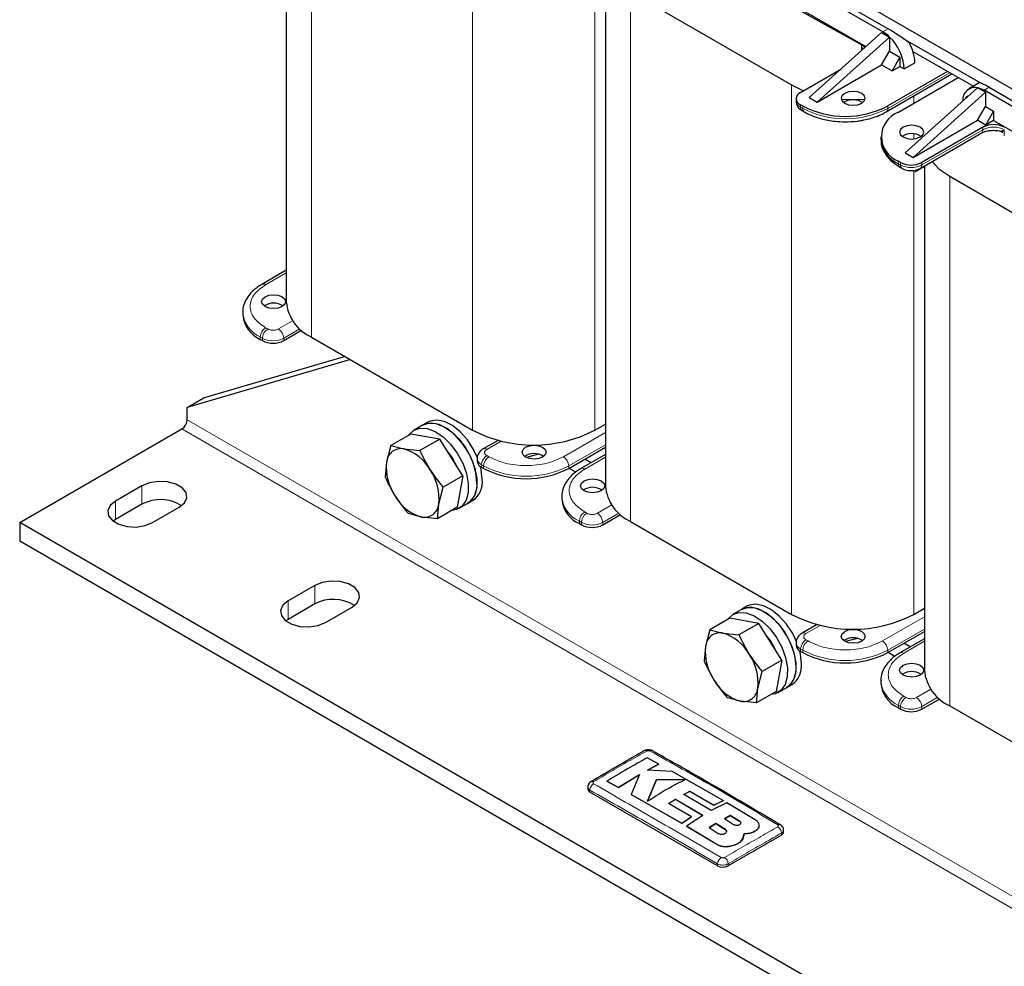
# Model space of a CAD drawing. Header units: millimetres. Extents: x 5 to 418, y 2 to 292.
# Tile 17 of 39: x 223 to 275, y 63 to 113. Entities that reach past the tile are written whole.
import ezdxf

# ---------------------------------------------------------------- set-up
doc = ezdxf.new("R2010")
doc.units = ezdxf.units.MM

msp = doc.modelspace()

# ---------------------------------------------------------------- linework, layer by layer
at = {"color": 7, "linetype": 'Continuous', "lineweight": 25}
for p, q in [((237.1672, 125.0616), (237.1672, 98.2367)), ((257.8185, 117.6881), (267.995, 111.8134)), ((261.9354, 116.9446), (269.1888, 112.7573)), ((276.3044, 109.2538), (262.4571, 117.2476)), ((268.9059, 112.594), (261.6525, 116.7813)), ((254.1377, 115.2647), (254.1377, 88.4398)), ((255.485, 114.7163), (264.041, 109.7771)), ((267.7601, 111.9108), (262.9945, 114.5695)), ((264.9886, 109.1077), (268.8352, 112.5695)), ((265.4128, 108.8628), (269.2595, 112.3245)), ((268.8352, 112.5695), (269.2592, 112.3247)), ((269.2595, 112.3245), (269.2592, 112.3247)), ((269.2595, 112.3244), (269.2595, 111.5733)), ((269.9492, 112.2692), (274.0857, 109.8812)), ((267.7601, 111.7802), (267.7666, 111.7721)), ((267.8244, 111.6598), (267.7659, 111.7716)), ((268.8352, 110.8385), (269.2595, 111.5733)), ((269.2595, 111.5733), (269.811, 111.2549)), ((270.5023, 111.5579), (273.7122, 109.7049)), ((269.811, 111.2549), (269.3868, 110.5201)), ((269.811, 111.2549), (269.811, 110.765)), ((264.5219, 109.3771), (266.6586, 110.6106)), ((265.4128, 108.8628), (268.8352, 110.8385)), ((268.8352, 110.8385), (269.3868, 110.5201)), ((269.3868, 110.5201), (269.811, 110.765)), ((269.811, 110.765), (270.0373, 110.6344)), ((270.0373, 110.6344), (270.603, 110.9609)), ((269.0776, 108.3449), (272.5728, 110.3626)), ((272.3425, 110.4956), (269.1605, 108.6587)), ((269.7262, 108.3321), (272.9082, 110.169)), ((264.041, 109.7771), (264.6812, 109.4691)), ((273.9264, 109.6304), (270.0797, 106.1686)), ((274.0177, 109.8812), (273.48, 109.5708)), ((273.9264, 109.6303), (273.9267, 109.6302)), ((274.3507, 109.3855), (273.9267, 109.6302)), ((276.7175, 108.0844), (274.2799, 109.4916)), ((274.5628, 109.6549), (276.5441, 108.5111)), ((264.2876, 109.0505), (264.2876, 108.9199)), ((264.9886, 109.1077), (265.4128, 108.8628)), ((274.3507, 109.3855), (270.504, 105.9237)), ((273.2985, 109.0653), (273.3748, 109.1976)), ((273.3748, 109.1976), (273.4179, 109.1727)), ((274.3507, 109.3855), (274.3507, 108.6343)), ((264.635, 108.6587), (264.5219, 108.724)), ((266.8695, 108.8709), (266.8193, 108.8382)), ((273.9264, 107.8994), (274.3507, 108.6343)), ((274.3507, 108.6343), (274.7891, 108.3812)), ((264.6047, 108.4102), (264.7179, 108.3449)), ((270.504, 105.9237), (273.9264, 107.8994)), ((274.3648, 107.6463), (273.9264, 107.8994)), ((274.7891, 108.3812), (274.3648, 107.6463)), ((274.7891, 107.8912), (274.3648, 107.6463)), ((274.7891, 108.3812), (274.7891, 107.8912)), ((274.7891, 107.8912), (284.9656, 102.0165)), ((274.2187, 107.5293), (270.9707, 105.6543)), ((275.3535, 107.3923), (275.3597, 107.3931)), ((268.7889, 107.0259), (268.7889, 106.8952)), ((270.8878, 105.3405), (274.1358, 107.2155)), ((275.2417, 107.2394), (275.2417, 107.2302)), ((270.0797, 106.1686), (270.504, 105.9237)), ((269.8393, 105.6543), (269.7262, 105.7196)), ((269.809, 105.4058), (269.9222, 105.3405)), ((271.1083, 105.4678), (271.1083, 78.6429)), ((272.4556, 104.9194), (281.0116, 99.9802)), ((237.1672, 99.9209), (235.8679, 99.1708)), ((234.8478, 97.6814), (234.8478, 97.5508)), ((237.0296, 96.1792), (237.981, 96.7285)), ((235.7851, 96.2445), (235.8982, 96.1792)), ((238.5145, 96.3589), (247.0705, 91.4196)), ((240.2985, 95.329), (232.7445, 93.116)), ((240.5757, 95.169), (231.896, 92.6261)), ((231.896, 92.6261), (232.7445, 93.116)), ((231.896, 91.9729), (231.896, 92.6261)), ((244.4139, 91.6848), (243.9614, 91.4235)), ((244.6968, 91.8481), (244.4139, 91.6848)), ((253.5759, 91.4196), (254.1377, 91.744)), ((222.9864, 86.5029), (231.6131, 91.483)), ((243.7848, 91.21), (242.733, 90.6028)), ((245.3274, 90.9378), (243.7848, 91.21)), ((245.3274, 90.9378), (244.2757, 90.3306)), ((246.5626, 88.9912), (245.3274, 90.9378)), ((248.4286, 90.8776), (247.6342, 90.4189)), ((242.733, 90.6028), (242.4996, 89.7196)), ((242.733, 90.6028), (243.4247, 90.4207)), ((243.4247, 90.4207), (244.2757, 90.3306)), ((250.5901, 90.1377), (249.936, 89.9712)), ((252.1899, 89.3867), (254.1377, 90.5112)), ((254.1377, 90.124), (252.8385, 89.3739)), ((242.4996, 89.7196), (242.4254, 88.9284)), ((247.317, 89.9092), (247.317, 89.7786)), ((253.3876, 89.691), (253.0523, 89.8845)), ((247.5513, 89.452), (247.6644, 89.3867)), ((252.5635, 89.187), (252.2038, 89.3947)), ((246.5626, 88.9912), (245.5108, 88.384)), ((246.5626, 88.9912), (246.255, 87.3168)), ((229.4918, 88.4623), (228.0776, 87.6459)), ((245.2774, 87.5008), (245.5108, 88.384)), ((229.4918, 87.4824), (228.0776, 86.666)), ((245.2032, 86.7096), (245.2774, 87.5008)), ((246.3612, 87.2665), (246.8137, 87.5277)), ((246.8137, 87.5277), (247.0966, 87.691)), ((251.8184, 87.8845), (251.8184, 87.7539)), ((230.0575, 86.5029), (231.4717, 87.3193)), ((244.3523, 86.7997), (243.6605, 86.9818)), ((246.255, 87.3168), (245.2032, 86.7096)), ((284.929, 50.7442), (222.9864, 86.5029)), ((222.9864, 86.5029), (222.9864, 85.5231)), ((228.0776, 86.666), (227.9541, 86.5845)), ((245.2032, 86.7096), (244.3523, 86.7997)), ((252.7556, 86.4476), (252.8688, 86.3823)), ((254.0001, 86.3823), (254.9516, 86.9316)), ((255.485, 86.562), (264.041, 81.6227)), ((284.929, 49.7644), (222.9864, 85.5231)), ((238.6842, 83.1556), (237.27, 82.3392)), ((238.6842, 82.1758), (237.27, 81.3594)), ((239.2499, 81.1962), (240.6641, 82.0127)), ((261.3845, 81.8879), (260.9319, 81.6266)), ((261.6673, 82.0512), (261.3845, 81.8879)), ((270.5464, 81.6227), (271.1083, 81.9471)), ((237.27, 81.3594), (237.1465, 81.2778)), ((260.7553, 81.4131), (259.7036, 80.8059)), ((262.298, 81.1409), (260.7553, 81.4131)), ((259.7036, 80.8059), (259.4702, 79.9227)), ((259.7036, 80.8059), (260.3953, 80.6238)), ((262.298, 81.1409), (261.2463, 80.5337)), ((263.5331, 79.1943), (262.298, 81.1409)), ((265.3992, 81.0807), (264.6047, 80.622)), ((269.1605, 79.5898), (271.1083, 80.7143)), ((260.3953, 80.6238), (261.2463, 80.5337)), ((267.5607, 80.3408), (266.9065, 80.1743)), ((271.1083, 80.3271), (269.809, 79.577)), ((259.4702, 79.9227), (259.396, 79.1315)), ((264.2876, 80.1123), (264.2876, 79.9817)), ((264.5219, 79.6551), (264.635, 79.5898)), ((270.3582, 79.8941), (270.0229, 80.0876)), ((263.5331, 79.1943), (262.4814, 78.5871)), ((263.5331, 79.1943), (263.2255, 77.5199)), ((269.534, 79.3902), (269.1743, 79.5978)), ((262.248, 77.7039), (262.4814, 78.5871)), ((268.7889, 78.0876), (268.7889, 77.957)), ((262.1738, 76.9127), (262.248, 77.7039)), ((263.2255, 77.5199), (262.1738, 76.9127)), ((263.3318, 77.4696), (263.7843, 77.7308)), ((263.7843, 77.7308), (264.0671, 77.8941)), ((261.3228, 77.0028), (260.6311, 77.1849)), ((262.1738, 76.9127), (261.3228, 77.0028)), ((270.9707, 76.5854), (271.9222, 77.1347)), ((269.7262, 76.6507), (269.8393, 76.5854)), ((272.4556, 76.7651), (281.0116, 71.8259)), ((256.9892, 73.6602), (256.3672, 73.997)), ((256.386, 73.3406), (256.9892, 73.6602)), ((256.9892, 73.6536), (256.386, 73.334)), ((257.6971, 73.2725), (256.386, 73.3406)), ((256.9892, 73.6602), (256.9892, 73.6536)), ((254.8355, 72.4198), (255.9609, 73.1032)), ((255.9609, 73.0966), (254.8355, 72.4132)), ((255.9609, 73.1032), (255.5203, 72.046)), ((256.8665, 72.8438), (256.3891, 71.6919)), ((256.3891, 71.6853), (256.8665, 72.8372)), ((258.3718, 72.8283), (256.8665, 72.8438)), ((256.8665, 72.8438), (256.8665, 72.8372)), ((256.8665, 72.8372), (258.3718, 72.8217)), ((260.4117, 71.7233), (257.6971, 73.2725)), ((253.2041, 72.4397), (253.2041, 72.3382)), ((254.2138, 72.7551), (254.8355, 72.4198)), ((254.2138, 72.7551), (254.2138, 72.7486)), ((254.8355, 72.4132), (254.2138, 72.7486)), ((254.8355, 72.4198), (254.8355, 72.4132)), ((260.1095, 68.2562), (253.3213, 72.1749)), ((255.5203, 72.046), (258.2075, 70.515)), ((255.5203, 72.046), (255.5203, 72.0395)), ((258.2075, 70.5084), (255.5203, 72.0395)), ((257.5006, 71.5666), (257.8612, 71.7917)), ((257.8612, 71.7851), (257.5006, 71.56)), ((257.8612, 71.7917), (259.3259, 70.9315)), ((257.8612, 71.7917), (257.8612, 71.7851)), ((259.3259, 70.9249), (257.8612, 71.7851)), ((258.3062, 72.0468), (258.6324, 72.2175)), ((258.6324, 72.211), (258.3062, 72.0403)), ((259.7712, 71.1866), (258.3062, 72.0468)), ((258.6324, 72.2175), (259.9008, 71.4771)), ((258.6324, 72.2175), (258.6324, 72.211)), ((259.9008, 71.4706), (258.6324, 72.211)), ((258.7178, 70.8566), (257.5006, 71.5666)), ((260.6083, 71.6069), (259.7712, 71.1866)), ((259.9008, 71.4771), (260.4117, 71.7233)), ((260.4117, 71.7167), (259.9008, 71.4706)), ((259.9008, 71.4771), (259.9008, 71.4706)), ((260.4117, 71.7233), (260.4117, 71.7167)), ((262.1045, 70.7047), (260.6083, 71.6069)), ((258.2075, 70.515), (258.7178, 70.8566)), ((258.7178, 70.8501), (258.2075, 70.5084)), ((259.3259, 70.9315), (258.455, 70.3684)), ((258.7178, 70.8566), (258.7178, 70.8501)), ((260.7832, 70.9356), (260.4675, 70.7661)), ((260.4675, 70.7595), (260.7832, 70.929)), ((260.4675, 70.7661), (260.96, 70.4568)), ((261.2756, 70.6291), (260.7832, 70.9356)), ((260.7832, 70.9356), (260.7832, 70.929)), ((260.7832, 70.929), (261.2756, 70.6226)), ((258.2075, 70.515), (258.2075, 70.5084)), ((258.455, 70.3684), (260.0607, 69.3967)), ((258.455, 70.3684), (258.455, 70.3618)), ((260.0607, 69.3902), (258.455, 70.3618)), ((260.0156, 70.5069), (259.655, 70.2862)), ((259.655, 70.2797), (260.0156, 70.5004)), ((259.655, 70.2862), (260.1475, 69.9793)), ((260.5081, 70.1973), (260.0156, 70.5069)), ((260.0156, 70.5069), (260.0156, 70.5004)), ((260.0156, 70.5004), (260.5081, 70.1908)), ((262.3185, 70.3928), (262.3185, 70.3993)), ((263.5036, 69.889), (260.6752, 68.2562)), ((261.4764, 69.7455), (261.5147, 69.9641)), ((261.5058, 69.9068), (261.4764, 69.7389)), ((261.4764, 69.7455), (261.4764, 69.7389)), ((261.5187, 69.906), (261.5187, 69.9126)), ((262.1045, 70.1027), (262.1045, 70.0962)), ((263.6208, 70.0523), (263.6208, 70.1537)), ((260.8012, 69.3031), (260.8012, 69.2966))]:
    msp.add_line(p, q, dxfattribs=at)
at = {"color": 7, "linetype": 'Continuous', "lineweight": 18}
for p, q in [((238.5145, 124.5132), (238.5145, 96.3589)), ((247.0705, 119.574), (247.0705, 91.4196)), ((253.5759, 115.0368), (253.5759, 91.4196)), ((255.485, 114.7163), (255.485, 86.562)), ((268.9059, 112.594), (269.1888, 112.7573)), ((267.7601, 111.9108), (267.7601, 111.7802)), ((267.7659, 111.7716), (267.7659, 111.6072)), ((267.7665, 111.7721), (267.8357, 111.67)), ((272.4557, 110.4303), (269.1605, 108.528)), ((264.041, 109.7771), (264.041, 81.6227)), ((274.2799, 109.4916), (274.5628, 109.6549)), ((270.5464, 109.1928), (270.5464, 108.8056)), ((264.5219, 108.5933), (264.5219, 108.724)), ((264.635, 108.528), (264.5219, 108.5933)), ((264.635, 108.6587), (264.635, 108.528)), ((269.1605, 108.528), (269.1605, 108.6587)), ((270.9707, 105.5236), (274.2187, 107.3987)), ((274.2187, 107.3987), (274.2187, 107.5293)), ((275.3541, 107.0698), (275.3541, 107.391)), ((270.5464, 107.1772), (270.5464, 106.9071)), ((269.7262, 105.589), (269.7262, 105.7196)), ((269.8393, 105.5236), (269.7262, 105.589)), ((269.8393, 105.6543), (269.8393, 105.5236)), ((271.1083, 105.4433), (270.6027, 105.132)), ((270.9707, 105.5236), (270.9707, 105.6543)), ((270.5464, 105.2399), (270.5464, 81.6227)), ((272.4556, 104.9194), (272.4556, 76.7651)), ((237.1672, 99.7856), (236.0679, 99.151)), ((236.7467, 96.7998), (237.5051, 97.2376)), ((235.7851, 96.3752), (235.8982, 96.3099)), ((235.7851, 96.2445), (235.7851, 96.3752)), ((236.181, 96.7998), (236.0679, 96.8651)), ((237.8907, 96.807), (237.0296, 96.3099)), ((235.8982, 96.3099), (235.8982, 96.1792)), ((237.0296, 96.3099), (237.0296, 96.1792)), ((293.8385, 56.2142), (231.896, 91.9729)), ((293.5557, 55.7243), (231.6131, 91.483)), ((251.9071, 90.0073), (254.1377, 91.295)), ((248.5926, 90.837), (247.8342, 90.3991)), ((252.1899, 89.5174), (254.1377, 90.6418)), ((247.5513, 89.5827), (247.6644, 89.5174)), ((247.5513, 89.452), (247.5513, 89.5827)), ((247.9473, 90.0073), (247.8342, 90.0726)), ((254.1377, 89.9887), (253.0385, 89.3541)), ((247.6644, 89.5174), (247.6644, 89.3867)), ((252.1899, 89.3867), (252.1899, 89.5174)), ((229.4918, 88.4623), (229.4918, 87.4824)), ((228.0776, 87.6459), (228.0776, 86.666)), ((253.1516, 87.0029), (253.0385, 87.0682)), ((253.7173, 87.0029), (254.4757, 87.4407)), ((254.8613, 87.0101), (254.0001, 86.513)), ((252.7556, 86.5783), (252.8688, 86.513)), ((252.7556, 86.4476), (252.7556, 86.5783)), ((252.8688, 86.513), (252.8688, 86.3823)), ((254.0001, 86.513), (254.0001, 86.3823)), ((238.6842, 83.1556), (238.6842, 82.1758)), ((237.27, 82.3392), (237.27, 81.3594)), ((268.8776, 80.2104), (271.1083, 81.4981)), ((265.5631, 81.0401), (264.8047, 80.6022)), ((269.1605, 79.7205), (271.1083, 80.8449)), ((264.9179, 80.2104), (264.8047, 80.2757)), ((271.1083, 80.1918), (270.009, 79.5572)), ((264.5219, 79.7858), (264.635, 79.7205)), ((264.5219, 79.6551), (264.5219, 79.7858)), ((264.635, 79.7205), (264.635, 79.5898)), ((269.1605, 79.5898), (269.1605, 79.7205)), ((270.6878, 77.206), (271.4463, 77.6438)), ((270.1222, 77.206), (270.009, 77.2713)), ((271.8318, 77.2132), (270.9707, 76.7161)), ((269.7262, 76.7814), (269.8393, 76.7161)), ((269.7262, 76.6507), (269.7262, 76.7814)), ((269.8393, 76.7161), (269.8393, 76.5854)), ((270.9707, 76.7161), (270.9707, 76.5854)), ((253.3213, 72.1749), (253.3213, 72.2768)), ((260.5081, 70.1973), (260.5081, 70.1908)), ((261.2756, 70.6291), (261.2756, 70.6226)), ((263.5036, 69.889), (263.5036, 69.9909)), ((260.0607, 69.3967), (260.0607, 69.3902)), ((260.1095, 68.2562), (260.1095, 68.3581)), ((260.6752, 68.2562), (260.6752, 68.3581))]:
    msp.add_line(p, q, dxfattribs=at)
at = {"color": 7, "linetype": 'Continuous', "lineweight": 25, "flags": 128}
for points in [[(267.9383, 111.7623), (267.8627, 111.841), (267.7601, 111.9108)], [(266.8695, 109.3281), (266.7307, 109.2083), (266.682, 109.0669), (266.7307, 108.9255), (266.8695, 108.8056), (267.0771, 108.7255), (267.322, 108.6974), (267.5669, 108.7255), (267.7746, 108.8056), (267.9133, 108.9255), (267.962, 109.0669), (267.9133, 109.2083), (267.7746, 109.3281), (267.5669, 109.4082), (267.322, 109.4363), (267.0771, 109.4082), (266.8695, 109.3281)], [(266.6866, 109.0225), (267.2937, 108.9993), (267.9583, 109.0272)], [(270.8858, 107.0095), (271.0246, 107.1294), (271.0733, 107.2708), (271.0246, 107.4122), (270.8858, 107.532), (270.6782, 107.6121), (270.4333, 107.6402), (270.1884, 107.6121), (269.9807, 107.532), (269.842, 107.4122), (269.7933, 107.2708), (269.842, 107.1294), (269.9807, 107.0095), (270.1884, 106.9294), (270.4333, 106.9013), (270.6782, 106.9294), (270.8858, 107.0095)], [(271.5166, 105.7035), (271.8835, 105.3219), (272.4556, 104.9194)], [(236.9447, 97.9917), (236.7371, 97.9116), (236.4922, 97.8835), (236.2472, 97.9116), (236.0396, 97.9917), (235.9009, 98.1116), (235.8522, 98.253), (235.9009, 98.3944), (236.0396, 98.5142), (236.2472, 98.5943), (236.4922, 98.6224), (236.7371, 98.5943), (236.9447, 98.5142), (237.0834, 98.3944), (237.1322, 98.253), (237.0834, 98.1116), (236.9447, 97.9917)], [(247.3109, 88.6266), (247.2576, 89.1447), (247.101, 89.6918), (246.8509, 90.2336), (246.5232, 90.7359), (246.1383, 91.1673), (245.7204, 91.5006), (245.2958, 91.7148), (244.8913, 91.7966), (244.5321, 91.7407), (244.4139, 91.6848)], [(244.4139, 91.6848), (244.7285, 91.7892), (245.1163, 91.7671), (245.5355, 91.6091), (245.9595, 91.3253), (246.3619, 90.9335), (246.7172, 90.4583), (247.0032, 89.9296), (247.2019, 89.3805), (247.3008, 88.8456), (247.2937, 88.3585), (247.1811, 87.9499), (246.97, 87.6453), (246.8137, 87.5277)], [(247.3587, 89.9206), (247.1338, 90.3969), (246.806, 90.8992), (246.4211, 91.3306), (246.0032, 91.6639), (245.5787, 91.8781), (245.1741, 91.9599), (244.8149, 91.904), (244.6968, 91.8481)], [(243.688, 91.1681), (243.9437, 91.413), (244.2759, 91.528), (244.6638, 91.5058), (245.0829, 91.3479), (245.507, 91.0641), (245.9093, 90.6723), (246.2646, 90.197), (246.5506, 89.6683), (246.7493, 89.1192), (246.8483, 88.5844), (246.8412, 88.0973), (246.7286, 87.6886), (246.5175, 87.384), (246.2211, 87.2026), (245.9757, 87.1556)], [(249.8989, 90.5134), (250.1065, 90.5935), (250.3515, 90.6216), (250.5964, 90.5935), (250.804, 90.5134), (250.9427, 90.3936), (250.9915, 90.2522), (250.9427, 90.1108), (250.804, 89.9909), (250.5964, 89.9108), (250.3515, 89.8827), (250.1065, 89.9108), (249.8989, 89.9909), (249.7602, 90.1108), (249.7115, 90.2522), (249.7602, 90.3936), (249.8989, 90.5134)], [(247.5937, 88.7899), (247.5404, 89.308), (247.5005, 89.4843)], [(231.4717, 87.3193), (231.7506, 87.5492), (231.8764, 87.8204), (231.834, 88.1), (231.6286, 88.3544), (231.2848, 88.5528), (230.8441, 88.6715), (230.3597, 88.6959), (229.8901, 88.6233), (229.4918, 88.4623)], [(253.9153, 88.1948), (253.7076, 88.1147), (253.4627, 88.0866), (253.2178, 88.1147), (253.0102, 88.1948), (252.8714, 88.3147), (252.8227, 88.4561), (252.8714, 88.5975), (253.0102, 88.7173), (253.2178, 88.7974), (253.4627, 88.8255), (253.7076, 88.7974), (253.9153, 88.7173), (254.054, 88.5975), (254.1027, 88.4561), (254.054, 88.3147), (253.9153, 88.1948)], [(228.0776, 87.6459), (227.7987, 87.4159), (227.6729, 87.1448), (227.7152, 86.8652), (227.9207, 86.6108), (228.2645, 86.4123), (228.7052, 86.2937), (229.1896, 86.2693), (229.6592, 86.3419), (230.0575, 86.5029)], [(240.6641, 82.0127), (240.943, 82.2426), (241.0688, 82.5137), (241.0264, 82.7933), (240.821, 83.0477), (240.4771, 83.2462), (240.0365, 83.3648), (239.5521, 83.3893), (239.0825, 83.3166), (238.6842, 83.1556)], [(237.27, 82.3392), (236.9911, 82.1093), (236.8653, 81.8382), (236.9076, 81.5586), (237.1131, 81.3042), (237.4569, 81.1057), (237.8976, 80.9871), (238.3819, 80.9626), (238.8516, 81.0353), (239.2499, 81.1962)], [(260.6585, 81.3712), (260.9142, 81.6161), (261.2465, 81.7311), (261.6344, 81.7089), (262.0535, 81.551), (262.4775, 81.2672), (262.8799, 80.8754), (263.2352, 80.4001), (263.5212, 79.8714), (263.7199, 79.3223), (263.8188, 78.7875), (263.8118, 78.3004), (263.6991, 77.8917), (263.488, 77.5871), (263.1917, 77.4057), (262.9463, 77.3587)], [(264.2815, 78.8297), (264.2281, 79.3478), (264.0715, 79.8949), (263.8215, 80.4367), (263.4937, 80.939), (263.1088, 81.3704), (262.691, 81.7037), (262.2664, 81.9179), (261.8618, 81.9997), (261.5027, 81.9438), (261.3845, 81.8879)], [(261.3845, 81.8879), (261.699, 81.9923), (262.0869, 81.9702), (262.506, 81.8122), (262.9301, 81.5284), (263.3324, 81.1366), (263.6877, 80.6614), (263.9737, 80.1327), (264.1725, 79.5836), (264.2714, 79.0487), (264.2643, 78.5617), (264.1517, 78.153), (263.9406, 77.8484), (263.7843, 77.7308)], [(264.3293, 80.1237), (264.1043, 80.6), (263.7766, 81.1023), (263.3917, 81.5337), (262.9738, 81.867), (262.5492, 82.0812), (262.1447, 82.163), (261.7855, 82.1071), (261.6673, 82.0512)], [(266.8695, 80.7165), (267.0771, 80.7966), (267.322, 80.8247), (267.5669, 80.7966), (267.7746, 80.7165), (267.9133, 80.5967), (267.962, 80.4553), (267.9133, 80.3139), (267.7746, 80.194), (267.5669, 80.1139), (267.322, 80.0858), (267.0771, 80.1139), (266.8695, 80.194), (266.7307, 80.3139), (266.682, 80.4553), (266.7307, 80.5967), (266.8695, 80.7165)], [(264.5643, 78.993), (264.511, 79.5111), (264.4711, 79.6874)], [(270.8858, 78.3979), (270.6782, 78.3178), (270.4333, 78.2897), (270.1884, 78.3178), (269.9807, 78.3979), (269.842, 78.5178), (269.7933, 78.6592), (269.842, 78.8006), (269.9807, 78.9204), (270.1884, 79.0005), (270.4333, 79.0287), (270.6782, 79.0005), (270.8858, 78.9204), (271.0246, 78.8006), (271.0733, 78.6592), (271.0246, 78.5178), (270.8858, 78.3979)]]:
    msp.add_lwpolyline(points, dxfattribs=at)
at = {"color": 7, "linetype": 'Continuous', "lineweight": 18, "flags": 128}
msp.add_lwpolyline([(267.8719, 111.7025), (267.8627, 111.7104), (267.7601, 111.7802)], dxfattribs=at)
at = {"color": 7, "linetype": 'Continuous', "lineweight": 25}
for centre, radius, start, end in [((267.9587, 110.9848), 1.8673, 45.85457, 59.51629), ((267.5355, 110.507), 2.5051, 2.91529, 46.51141), ((268.329, 110.8888), 2.2751, 1.8179, 29.64378), ((273.8044, 108.9869), 0.6549, 79.26017, 184.7018), ((273.6824, 108.4883), 1.1678, 59.22499, 77.92714), ((264.6458, 109.0505), 0.3493, 110.78342, 249.21658), ((267.3194, 108.044), 0.9414, 57.53567, 118.55302), ((266.8978, 113.0257), 4.9185, 242.60967, 297.39033), ((270.2219, 107.0259), 1.3972, 110.78342, 249.21658), ((274.7838, 106.441), 1.2263, 61.99455, 117.44009), ((270.3904, 107.0549), 1.6094, 185.6948, 245.62534), ((270.4333, 106.2874), 0.9069, 56.33248, 123.66752), ((270.405, 106.7461), 1.2296, 242.60967, 297.39033), ((236.4922, 97.2696), 0.9069, 56.33248, 123.66752), ((239.4693, 98.4662), 2.3135, 185.6948, 245.62534), ((236.4493, 97.7105), 1.6094, 185.6948, 245.62534), ((236.4639, 97.271), 1.2296, 242.60967, 297.39033), ((231.2819, 92.0008), 0.6147, 302.60548, 357.39452), ((250.3232, 97.6973), 7.0703, 242.60967, 297.39033), ((243.2718, 89.6616), 0.7744, 78.61383, 175.6988), ((242.7784, 88.1874), 2.325, 28.9089, 73.85838), ((243.4389, 88.35), 3.0148, 23.81866, 41.15839), ((250.3515, 89.2688), 0.9069, 56.33248, 123.66752), ((245.1749, 89.4403), 2.6899, 174.03889, 214.69614), ((247.7174, 89.8185), 0.4024, 185.6948, 245.62534), ((242.6021, 87.7802), 2.6899, 354.03889, 34.69614), ((249.9272, 93.7538), 4.9185, 242.60967, 297.39033), ((246.1641, 88.4835), 1.1557, 304.20343, 7.10875), ((246.4469, 88.6468), 1.1557, 304.20343, 7.10875), ((253.4627, 87.4727), 0.9069, 56.33248, 123.66752), ((256.4398, 88.6693), 2.3135, 185.6948, 245.62534), ((230.4741, 85.6511), 2.0782, 57.35172, 118.20711), ((244.9986, 89.0331), 2.325, 208.9089, 253.85838), ((244.5051, 87.5589), 0.7744, 258.61383, 355.6988), ((253.4198, 87.9136), 1.6094, 185.6948, 245.62534), ((253.4344, 87.4741), 1.2296, 242.60967, 297.39033), ((239.6665, 80.3444), 2.0782, 57.35172, 118.20711), ((267.2937, 87.9004), 7.0703, 242.60967, 297.39033), ((260.2424, 79.8647), 0.7744, 78.61383, 175.6988), ((259.7489, 78.3905), 2.325, 28.9089, 73.85838), ((260.4094, 78.5531), 3.0148, 23.81866, 41.15839), ((267.322, 79.4719), 0.9069, 56.33248, 123.66752), ((262.1455, 79.6434), 2.6899, 174.03889, 214.69614), ((264.6879, 80.0216), 0.4024, 185.6948, 245.62534), ((259.5726, 77.9833), 2.6899, 354.03889, 34.69614), ((266.8978, 83.9569), 4.9185, 242.60967, 297.39033), ((263.1347, 78.6867), 1.1557, 304.20343, 7.10875), ((263.4175, 78.8499), 1.1557, 304.20343, 7.10875), ((270.4333, 77.6758), 0.9069, 56.33248, 123.66752), ((273.4104, 78.8724), 2.3135, 185.6948, 245.62534), ((261.9692, 79.2362), 2.325, 208.9089, 253.85838), ((261.4757, 77.762), 0.7744, 258.61383, 355.6988), ((270.3904, 78.1167), 1.6094, 185.6948, 245.62534), ((270.405, 77.6772), 1.2296, 242.60967, 297.39033), ((256.2678, 74.2388), 0.1394, 55.56313, 114.46713), ((253.4043, 72.3582), 0.2012, 185.6948, 245.62534), ((253.4348, 72.605), 0.138, 55.21818, 114.71128), ((263.3895, 70.3235), 0.1339, 62.67881, 125.64121), ((263.4206, 70.0722), 0.2012, 294.37466, 354.3052), ((260.3924, 68.8021), 0.6148, 242.60967, 297.39033)]:
    msp.add_arc(centre, radius, start, end, dxfattribs=at)
at = {"color": 7, "linetype": 'Continuous', "lineweight": 18}
for centre, radius, start, end in [((264.6879, 108.9598), 0.4024, 185.6948, 245.62534), ((264.7179, 108.5717), 0.1972, 173.70115, 234.98667), ((264.8247, 108.5037), 0.1913, 172.68493, 236.5366), ((266.8978, 112.8951), 4.9185, 242.60967, 297.39033), ((268.9658, 108.5061), 0.196, 303.76086, 6.41234), ((274.0227, 107.377), 0.1972, 305.01333, 6.29885), ((274.7838, 106.3103), 1.2263, 61.99455, 117.44009), ((269.9222, 105.5673), 0.1972, 173.70115, 234.98667), ((270.0296, 105.4994), 0.1918, 172.74121, 235.97315), ((270.405, 106.6154), 1.2296, 242.60967, 297.39033), ((270.7704, 105.5039), 0.2012, 305.70095, 5.62013), ((235.9503, 98.9862), 0.2025, 54.49119, 113.06843), ((236.451, 97.8432), 1.612, 185.99486, 245.59914), ((236.3991, 96.3472), 0.6147, 122.60548, 177.39452), ((236.5123, 96.2819), 0.6147, 122.60548, 177.39452), ((236.4155, 96.2819), 0.6147, 2.60548, 57.39452), ((236.4639, 97.4016), 1.2296, 242.60967, 297.39033), ((247.7181, 90.2465), 0.1918, 52.74539, 115.96851), ((247.7174, 89.9492), 0.4024, 185.71772, 245.62334), ((248.1654, 89.5547), 0.6147, 122.60548, 177.39452), ((248.2785, 89.4894), 0.6147, 122.60548, 177.39452), ((251.5758, 89.4894), 0.6147, 2.60548, 57.39452), ((249.9272, 93.8844), 4.9185, 242.60967, 297.39033), ((252.9208, 89.1893), 0.2025, 54.49119, 113.06843), ((253.4216, 88.0463), 1.612, 185.99486, 245.59914), ((253.3697, 86.5503), 0.6147, 122.60548, 177.39452), ((253.4828, 86.485), 0.6147, 122.60548, 177.39452), ((253.386, 86.485), 0.6147, 2.60548, 57.39452), ((253.4344, 87.6047), 1.2296, 242.60967, 297.39033), ((265.136, 79.7578), 0.6147, 122.60548, 177.39452), ((264.6886, 80.4496), 0.1918, 52.74539, 115.96851), ((265.2491, 79.6925), 0.6147, 122.60548, 177.39452), ((268.5464, 79.6925), 0.6147, 2.60548, 57.39452), ((264.688, 80.1523), 0.4024, 185.71772, 245.62334), ((266.8978, 84.0875), 4.9185, 242.60967, 297.39033), ((269.8914, 79.3924), 0.2025, 54.49119, 113.06843), ((270.3921, 78.2494), 1.612, 185.99486, 245.59914), ((270.3403, 76.7535), 0.6147, 122.60548, 177.39452), ((270.4534, 76.6881), 0.6147, 122.60548, 177.39452), ((270.3566, 76.6881), 0.6147, 2.60548, 57.39452), ((270.405, 77.8079), 1.2296, 242.60967, 297.39033), ((256.597, 74.2396), 0.1386, 64.38702, 124.52501), ((253.748, 72.2624), 0.4269, 123.32254, 178.0586), ((263.0768, 69.9763), 0.4271, 1.96118, 56.68023), ((260.5448, 68.3325), 0.436, 123.1278, 176.63233), ((260.2401, 68.3326), 0.4359, 3.34752, 56.86933)]:
    msp.add_arc(centre, radius, start, end, dxfattribs=at)
at = {"color": 7, "linetype": 'Continuous', "lineweight": 25}
for centre, start_param, end_param in [((270.0591, 111.9532), 1.476412, 2.3062436), ((275.4331, 108.8508), 2.3062436, 3.0915605)]:
    msp.add_ellipse(centre, major_axis=(1.4228, -1.0238), ratio=0.1110742, start_param=start_param, end_param=end_param, dxfattribs=at)
for points, knots in [([(264.2886, 108.9187), (264.2968, 108.8481), (264.3126, 108.7117), (264.4305, 108.5316), (264.5445, 108.4522), (264.6047, 108.4102)], [0, 0, 0, 0, 0.33615755, 0.64932055, 1, 1, 1, 1]), ([(264.7221, 108.3478), (264.742, 108.3346), (264.8774, 108.2447), (265.1815, 108.1176), (265.5849, 107.9824), (265.9782, 107.8961), (266.4014, 107.8326), (266.7122, 107.8234), (266.8978, 107.8179)], [0, 0, 0, 0, 0.0360413, 0.2450616, 0.4555094, 0.6109689, 0.7677136, 1, 1, 1, 1]), ([(266.8978, 107.8179), (267.1116, 107.825), (267.412, 107.835), (267.8411, 107.9011), (268.1936, 107.9782), (268.5826, 108.1058), (268.8804, 108.2293), (269.0309, 108.3232), (269.072, 108.3488)], [0, 0, 0, 0, 0.2675611, 0.375903, 0.5538423, 0.7355131, 0.9277354, 1, 1, 1, 1]), ([(275.3541, 107.391), (275.3315, 107.3641), (275.2864, 107.3103), (275.2541, 107.259), (275.2403, 107.239), (275.2424, 107.2393), (275.2427, 107.2394)], [0, 0, 0, 0, 0.3813851, 0.7623431, 0.9651239, 1, 1, 1, 1]), ([(268.8018, 106.9015), (268.8017, 106.8106), (268.8014, 106.5884), (268.934, 106.2474), (269.1671, 105.9053), (269.4632, 105.6213), (269.7052, 105.4744), (269.8133, 105.4088)], [0, 0, 0, 0, 0.1530094, 0.3739744, 0.5982699, 0.820568, 1, 1, 1, 1]), ([(274.14, 107.215), (274.1479, 107.2205), (274.186, 107.247), (274.2963, 107.2906), (274.4627, 107.337), (274.6312, 107.3615), (274.744, 107.364), (274.7844, 107.3649)], [0, 0, 0, 0, 0.0648722, 0.3140641, 0.5501582, 0.838916, 1, 1, 1, 1]), ([(274.7844, 107.3649), (274.8898, 107.3599), (275.0299, 107.3534), (275.1525, 107.3221), (275.1828, 107.3143)], [0, 0, 0, 0, 0.7526981, 1, 1, 1, 1]), ([(275.1568, 107.3233), (275.1669, 107.3207), (275.1821, 107.3167), (275.202, 107.3089), (275.2158, 107.2993), (275.2275, 107.2869), (275.2362, 107.2723), (275.2417, 107.2566), (275.2426, 107.2459), (275.243, 107.2406)], [0, 0, 0, 0, 0.2395519, 0.3628018, 0.490721, 0.6209302, 0.7508478, 0.8779445, 1, 1, 1, 1]), ([(269.9222, 105.3405), (269.9773, 105.3135), (270.1175, 105.245), (270.3859, 105.2069), (270.6686, 105.2362), (270.823, 105.3096), (270.8878, 105.3405)], [0, 0, 0, 0, 0.1878046, 0.477884, 0.7807662, 1, 1, 1, 1]), ([(235.8735, 99.1669), (235.7991, 99.1243), (235.6047, 99.0132), (235.3458, 98.7917), (235.0986, 98.5053), (234.9292, 98.1766), (234.843, 97.8909), (234.8574, 97.721), (234.8613, 97.6747)], [0, 0, 0, 0, 0.1202548, 0.3141096, 0.5115931, 0.7131247, 0.9216457, 1, 1, 1, 1]), ([(244.2757, 90.3306), (244.2806, 90.3196), (244.4354, 89.9707), (244.6275, 89.6358), (244.8136, 89.3113)], [0, 0, 0, 0, 0.0314494, 1, 1, 1, 1]), ([(247.6342, 90.4189), (247.5784, 90.3811), (247.4616, 90.3021), (247.3538, 90.1247), (247.3037, 89.9791), (247.3175, 89.9104), (247.3178, 89.909)], [0, 0, 0, 0, 0.3182379, 0.6654902, 0.9934555, 1, 1, 1, 1]), ([(244.8136, 89.3113), (244.9789, 89.0701), (245.1979, 88.7504), (245.4492, 88.4562), (245.5108, 88.384)], [0, 0, 0, 0, 0.7546146, 1, 1, 1, 1]), ([(252.8441, 89.37), (252.7697, 89.3274), (252.5753, 89.2163), (252.3164, 88.9948), (252.0691, 88.7084), (251.8997, 88.3797), (251.8135, 88.094), (251.8279, 87.9241), (251.8319, 87.8778)], [0, 0, 0, 0, 0.1202548, 0.3141096, 0.5115931, 0.7131247, 0.9216457, 1, 1, 1, 1]), ([(242.4254, 88.9284), (242.4303, 88.9174), (242.5851, 88.5685), (242.7772, 88.2335), (242.9634, 87.9091)], [0, 0, 0, 0, 0.0314494, 1, 1, 1, 1]), ([(242.9634, 87.9091), (243.1286, 87.6679), (243.3476, 87.3482), (243.5989, 87.054), (243.6605, 86.9818)], [0, 0, 0, 0, 0.75461458, 1, 1, 1, 1]), ([(261.2463, 80.5337), (261.2511, 80.5227), (261.4059, 80.1738), (261.5981, 79.8389), (261.7842, 79.5144)], [0, 0, 0, 0, 0.0314494, 1, 1, 1, 1]), ([(264.6047, 80.622), (264.5489, 80.5842), (264.4322, 80.5052), (264.3244, 80.3278), (264.2743, 80.1822), (264.2881, 80.1135), (264.2884, 80.1121)], [0, 0, 0, 0, 0.3182379, 0.6654902, 0.9934555, 1, 1, 1, 1]), ([(259.396, 79.1315), (259.4009, 79.1205), (259.5556, 78.7716), (259.7478, 78.4366), (259.9339, 78.1122)], [0, 0, 0, 0, 0.0314494, 1, 1, 1, 1]), ([(261.7842, 79.5144), (261.9495, 79.2732), (262.1685, 78.9535), (262.4197, 78.6593), (262.4814, 78.5871)], [0, 0, 0, 0, 0.7546146, 1, 1, 1, 1]), ([(269.8147, 79.5731), (269.7402, 79.5305), (269.5458, 79.4194), (269.2869, 79.1979), (269.0397, 78.9115), (268.8703, 78.5828), (268.7841, 78.2971), (268.7985, 78.1272), (268.8025, 78.0809)], [0, 0, 0, 0, 0.1202548, 0.3141096, 0.5115931, 0.7131247, 0.9216457, 1, 1, 1, 1]), ([(259.9339, 78.1122), (260.0992, 77.871), (260.3182, 77.5513), (260.5695, 77.2571), (260.6311, 77.1849)], [0, 0, 0, 0, 0.7546146, 1, 1, 1, 1]), ([(256.6534, 74.3639), (256.6497, 74.3669), (256.6162, 74.394), (256.5236, 74.4165), (256.3819, 74.4268), (256.2683, 74.4024), (256.2172, 74.3682), (256.2113, 74.3642)], [0, 0, 0, 0, 0.0314747, 0.2834631, 0.5952216, 0.9527502, 1, 1, 1, 1]), ([(256.2102, 74.3656), (256.1689, 74.3424), (255.2249, 73.812), (254.2803, 73.2567), (253.377, 72.7256)], [0, 0, 0, 0, 0.0437351, 1, 1, 1, 1]), ([(256.3672, 73.997), (256.0726, 73.8345), (255.3549, 73.4385), (254.6371, 73.0086), (254.2138, 72.7551)], [0, 0, 0, 0, 0.410329, 1, 1, 1, 1]), ([(263.448, 70.4384), (262.0053, 71.289), (259.7409, 72.6242), (257.4767, 73.8992), (256.655, 74.3619)], [0, 0, 0, 0, 0.637107, 1, 1, 1, 1]), ([(256.3891, 71.6919), (256.6835, 71.8863), (257.3443, 72.3227), (258.0053, 72.648), (258.3718, 72.8283)], [0, 0, 0, 0, 0.44547696, 1, 1, 1, 1]), ([(253.378, 72.7286), (253.3734, 72.7266), (253.3308, 72.7081), (253.2706, 72.6435), (253.2122, 72.5444), (253.2089, 72.4722), (253.2074, 72.44)], [0, 0, 0, 0, 0.0428539, 0.3934315, 0.729654, 1, 1, 1, 1]), ([(262.1045, 70.1027), (262.1569, 70.1387), (262.2616, 70.2107), (262.3274, 70.3516), (262.3132, 70.496), (262.2299, 70.618), (262.1402, 70.68), (262.1045, 70.7047)], [0, 0, 0, 0, 0.2145899, 0.4291787, 0.6437974, 0.8584406, 1, 1, 1, 1]), ([(260.1475, 69.9793), (260.1697, 69.9678), (260.2142, 69.9448), (260.2993, 69.9299), (260.3861, 69.932), (260.4666, 69.9517), (260.5315, 69.9867), (260.5734, 70.0331), (260.5877, 70.0857), (260.5726, 70.1387), (260.54, 70.1758), (260.5143, 70.1932), (260.5081, 70.1973)], [0, 0, 0, 0, 0.1073587, 0.2147209, 0.322003, 0.4292233, 0.5364372, 0.6436972, 0.7510459, 0.8585026, 0.9660513, 1, 1, 1, 1]), ([(260.5081, 70.1908), (260.526, 70.1768), (260.5618, 70.1487), (260.584, 70.1076), (260.5805, 70.0844), (260.5796, 70.0787)], [0, 0, 0, 0, 0.4302446, 0.8604885, 1, 1, 1, 1]), ([(260.96, 70.4568), (260.9795, 70.4465), (261.0185, 70.426), (261.0931, 70.4112), (261.1692, 70.4107), (261.2398, 70.4255), (261.2965, 70.4534), (261.333, 70.4913), (261.3453, 70.535), (261.3318, 70.5793), (261.3033, 70.6107), (261.2809, 70.6256), (261.2756, 70.6291)], [0, 0, 0, 0, 0.107578, 0.2151551, 0.3227414, 0.4302646, 0.5376805, 0.6449865, 0.7522129, 0.8594106, 0.9666404, 1, 1, 1, 1]), ([(261.2756, 70.6226), (261.2913, 70.6105), (261.3226, 70.5865), (261.342, 70.5518), (261.339, 70.5326), (261.3382, 70.5278)], [0, 0, 0, 0, 0.4296304, 0.8592752, 1, 1, 1, 1]), ([(262.3094, 70.3931), (262.3093, 70.361), (262.3091, 70.281), (262.2288, 70.1767), (262.1398, 70.1191), (262.1045, 70.0962)], [0, 0, 0, 0, 0.2882398, 0.7172488, 1, 1, 1, 1]), ([(263.6182, 70.1533), (263.619, 70.1588), (263.626, 70.2041), (263.5977, 70.286), (263.5375, 70.3778), (263.4821, 70.4269), (263.4492, 70.4433), (263.4479, 70.4439)], [0, 0, 0, 0, 0.0473093, 0.3874574, 0.6881117, 0.9868784, 1, 1, 1, 1]), ([(260.8012, 69.3031), (260.9092, 69.3325), (261.1252, 69.3911), (261.3641, 69.5508), (261.4398, 69.6821), (261.4764, 69.7455)], [0, 0, 0, 0, 0.3407821, 0.6815687, 1, 1, 1, 1]), ([(261.4764, 69.7389), (261.4365, 69.6711), (261.3568, 69.5356), (261.1115, 69.3795), (260.9023, 69.3236), (260.8012, 69.2966)], [0, 0, 0, 0, 0.3408172, 0.6816417, 1, 1, 1, 1]), ([(261.5147, 69.9641), (261.6019, 69.9659), (261.7762, 69.9696), (261.9769, 70.0292), (262.0711, 70.0834), (262.1045, 70.1027)], [0, 0, 0, 0, 0.3919652, 0.7839445, 1, 1, 1, 1]), ([(262.1045, 70.0962), (262.0409, 70.0626), (261.9136, 69.9955), (261.6975, 69.9568), (261.5627, 69.9574), (261.5147, 69.9576)], [0, 0, 0, 0, 0.3915996, 0.783192, 1, 1, 1, 1]), ([(260.0607, 69.3967), (260.1198, 69.3669), (260.2381, 69.3074), (260.4635, 69.27), (260.6573, 69.2734), (260.765, 69.2956), (260.8012, 69.3031)], [0, 0, 0, 0, 0.2851253, 0.5702516, 0.8553553, 1, 1, 1, 1]), ([(260.8012, 69.2966), (260.7281, 69.2837), (260.5819, 69.258), (260.3505, 69.2775), (260.1743, 69.3272), (260.0893, 69.3743), (260.0607, 69.3902)], [0, 0, 0, 0, 0.285052, 0.570102, 0.8551915, 1, 1, 1, 1])]:
    msp.add_open_spline(points, degree=3, knots=knots, dxfattribs=at)
at = {"color": 7, "linetype": 'Continuous', "lineweight": 18}
for points, knots in [([(275.1805, 107.3233), (275.1802, 107.3197), (275.1797, 107.3122), (275.2073, 107.3186), (275.2617, 107.3472), (275.3229, 107.3773), (275.3534, 107.3923)], [0, 0, 0, 0, 0.1598616, 0.3331549, 0.6664776, 1, 1, 1, 1]), ([(236.0679, 99.151), (235.8453, 98.992), (235.5028, 98.7473), (235.2888, 98.3387), (235.2271, 98.0081), (235.2888, 97.6774), (235.5028, 97.2688), (235.8453, 97.0241), (236.0679, 96.8651)], [0, 0, 0, 0, 0.2394568, 0.3683607, 0.5, 0.6316393, 0.7605432, 1, 1, 1, 1]), ([(236.181, 96.7998), (236.2204, 96.7814), (236.2812, 96.7531), (236.3823, 96.7354), (236.4638, 96.7305), (236.5454, 96.7354), (236.6465, 96.7531), (236.7074, 96.7814), (236.7467, 96.7998)], [0, 0, 0, 0, 0.239443, 0.3695502, 0.4999998, 0.6301073, 0.760557, 1, 1, 1, 1]), ([(247.8342, 90.3991), (247.8024, 90.3764), (247.7533, 90.3413), (247.7226, 90.283), (247.7142, 90.2359), (247.7226, 90.1888), (247.7533, 90.1304), (247.8024, 90.0953), (247.8342, 90.0726)], [0, 0, 0, 0, 0.239443, 0.3695502, 0.4999998, 0.6301073, 0.760557, 1, 1, 1, 1]), ([(247.9473, 90.0073), (248.2228, 89.8787), (248.6466, 89.6811), (249.3545, 89.5575), (249.9272, 89.5219), (250.4999, 89.5575), (251.2078, 89.6811), (251.6316, 89.8787), (251.9071, 90.0073)], [0, 0, 0, 0, 0.2394568, 0.3683607, 0.5, 0.6316393, 0.7605432, 1, 1, 1, 1]), ([(253.0385, 89.3541), (252.8158, 89.1951), (252.4734, 88.9504), (252.2593, 88.5418), (252.1977, 88.2112), (252.2593, 87.8805), (252.4734, 87.4719), (252.8158, 87.2272), (253.0385, 87.0682)], [0, 0, 0, 0, 0.2394568, 0.3683607, 0.5, 0.6316393, 0.7605432, 1, 1, 1, 1]), ([(253.1516, 87.0029), (253.191, 86.9845), (253.2517, 86.9562), (253.3528, 86.9385), (253.4344, 86.9336), (253.516, 86.9385), (253.6171, 86.9562), (253.6779, 86.9845), (253.7173, 87.0029)], [0, 0, 0, 0, 0.23944295, 0.36955024, 0.49999985, 0.63010729, 0.76055705, 1, 1, 1, 1]), ([(264.8047, 80.6022), (264.7729, 80.5795), (264.7239, 80.5444), (264.6932, 80.4861), (264.6847, 80.439), (264.6932, 80.3919), (264.7239, 80.3335), (264.7729, 80.2984), (264.8047, 80.2757)], [0, 0, 0, 0, 0.239443, 0.3695502, 0.4999998, 0.6301073, 0.760557, 1, 1, 1, 1]), ([(264.9179, 80.2104), (265.1934, 80.0818), (265.6172, 79.8842), (266.325, 79.7606), (266.8978, 79.725), (267.4705, 79.7606), (268.1783, 79.8842), (268.6021, 80.0818), (268.8776, 80.2104)], [0, 0, 0, 0, 0.2394568, 0.3683607, 0.5, 0.6316393, 0.7605432, 1, 1, 1, 1]), ([(270.009, 79.5572), (269.7864, 79.3982), (269.4439, 79.1535), (269.2299, 78.7449), (269.1682, 78.4143), (269.2299, 78.0836), (269.4439, 77.675), (269.7864, 77.4303), (270.009, 77.2713)], [0, 0, 0, 0, 0.2394568, 0.3683607, 0.5, 0.6316393, 0.7605432, 1, 1, 1, 1]), ([(270.1222, 77.206), (270.1615, 77.1876), (270.2223, 77.1593), (270.3234, 77.1416), (270.4049, 77.1367), (270.4865, 77.1416), (270.5877, 77.1593), (270.6485, 77.1876), (270.6878, 77.206)], [0, 0, 0, 0, 0.23944295, 0.36955024, 0.49999985, 0.63010729, 0.76055705, 1, 1, 1, 1]), ([(256.5184, 74.3539), (256.5117, 74.3571), (256.4946, 74.3654), (256.4602, 74.373), (256.419, 74.3743), (256.3786, 74.3683), (256.3573, 74.3586), (256.3466, 74.3538)], [0, 0, 0, 0, 0.140567, 0.3553278, 0.5708439, 0.7860438, 1, 1, 1, 1]), ([(256.3466, 74.3538), (256.0218, 74.1736), (255.3722, 73.8132), (254.4281, 73.2674), (253.8116, 72.8973), (253.5135, 72.7183)], [0, 0, 0, 0, 0.3404989, 0.6810495, 1, 1, 1, 1]), ([(263.3115, 70.4323), (262.1907, 71.1042), (259.9493, 72.4478), (257.662, 73.7186), (256.5184, 74.3539)], [0, 0, 0, 0, 0.5000392, 1, 1, 1, 1]), ([(253.3213, 72.2768), (253.2932, 72.2969), (253.2371, 72.3369), (253.2022, 72.3969), (253.2078, 72.4312), (253.2092, 72.4398)], [0, 0, 0, 0, 0.4290253, 0.8580652, 1, 1, 1, 1]), ([(260.1095, 68.3581), (258.9782, 69.0238), (256.7155, 70.3552), (254.4528, 71.6363), (253.3213, 72.2768)], [0, 0, 0, 0, 0.499961, 1, 1, 1, 1]), ([(253.5135, 72.7183), (253.5077, 72.7143), (253.4931, 72.7043), (253.4796, 72.6842), (253.4773, 72.6605), (253.4879, 72.6372), (253.5049, 72.6251), (253.5135, 72.6191)], [0, 0, 0, 0, 0.1406569, 0.3555039, 0.5710329, 0.7861716, 1, 1, 1, 1]), ([(253.5135, 72.6191), (254.6342, 71.9705), (256.8756, 70.6733), (259.1629, 69.3561), (260.3065, 68.6976)], [0, 0, 0, 0, 0.5000392, 1, 1, 1, 1]), ([(260.4783, 68.6976), (260.8031, 68.8849), (261.4527, 69.2595), (262.3968, 69.8046), (263.0133, 70.1608), (263.3114, 70.3331)], [0, 0, 0, 0, 0.3404989, 0.6810495, 1, 1, 1, 1]), ([(263.3114, 70.3331), (263.3172, 70.3369), (263.3318, 70.3466), (263.3453, 70.3664), (263.3477, 70.3901), (263.3371, 70.4135), (263.32, 70.4261), (263.3115, 70.4323)], [0, 0, 0, 0, 0.14065692, 0.35550386, 0.57103286, 0.78617162, 1, 1, 1, 1]), ([(263.5036, 69.9909), (263.2029, 69.8208), (262.5812, 69.469), (261.6383, 68.9251), (260.9963, 68.5471), (260.6752, 68.3581)], [0, 0, 0, 0, 0.3189773, 0.6594761, 1, 1, 1, 1]), ([(263.6158, 70.1536), (263.6157, 70.1363), (263.6156, 70.0929), (263.5716, 70.0358), (263.523, 70.0036), (263.5036, 69.9909)], [0, 0, 0, 0, 0.2875094, 0.7171754, 1, 1, 1, 1]), ([(260.3065, 68.6976), (260.3133, 68.6942), (260.3303, 68.6855), (260.3648, 68.6776), (260.4059, 68.6762), (260.4464, 68.6825), (260.4677, 68.6926), (260.4783, 68.6976)], [0, 0, 0, 0, 0.140567, 0.3553278, 0.5708439, 0.7860438, 1, 1, 1, 1]), ([(260.6752, 68.3581), (260.6403, 68.3414), (260.5704, 68.3081), (260.4369, 68.2872), (260.3012, 68.2917), (260.1878, 68.3182), (260.1318, 68.3467), (260.1095, 68.3581)], [0, 0, 0, 0, 0.21467278, 0.42935247, 0.64402667, 0.85869576, 1, 1, 1, 1])]:
    msp.add_open_spline(points, degree=3, knots=knots, dxfattribs=at)

doc.saveas('drawing.dxf')
